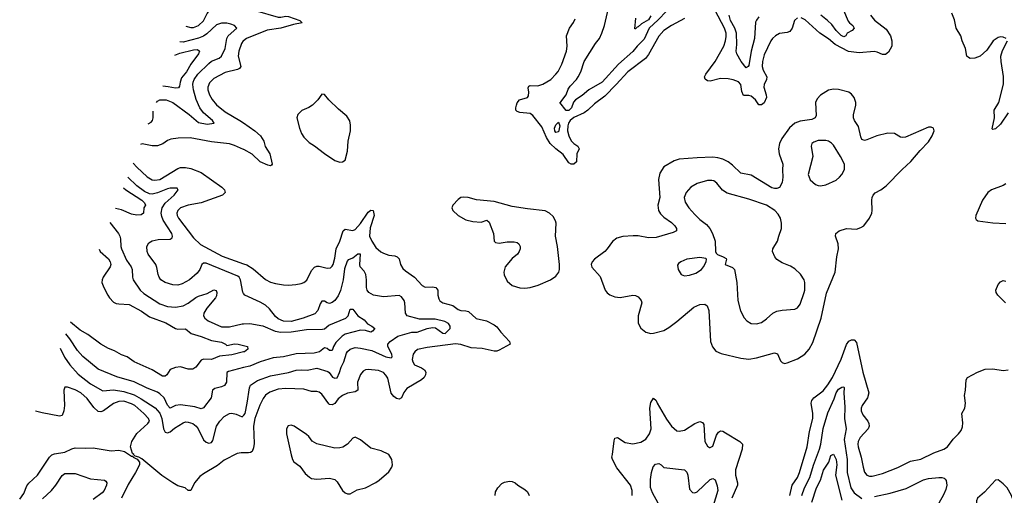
# Model space of a CAD drawing. Header units: inches. Extents: x 1173000 to 1307049, y 522583 to 678455.
# Tile 12 of 256: x 1178259 to 1185919, y 552872 to 556575. Entities that reach past the tile are written whole.
import ezdxf

# ---------------------------------------------------------------- set-up
doc = ezdxf.new("R2010")
doc.units = ezdxf.units.IN
doc.header["$MEASUREMENT"] = 0
doc.layers.add('B1575', color=7, linetype='Continuous')
doc.layers.add('B1585', color=7, linetype='Continuous')

msp = doc.modelspace()

# ---------------------------------------------------------------- linework, layer by layer
at = {"layer": 'B1575', "color": 5}
for points, elevation in [([(1179551.9, 556524), (1179590, 556513.7), (1179610, 556513.7), (1179650, 556530.9), (1179690, 556567.5), (1179716.9, 556623.1), (1179761.5, 556678.5), (1179803, 556697), (1179830, 556700.6), (1179870, 556694), (1179950, 556665.7), (1180000, 556658.5)], 880), ([(1179323.9, 555931.5), (1179330, 555940.5), (1179350, 555952.5), (1179399.3, 555950), (1179450, 555930.5), (1179577.1, 555837.1), (1179650, 555773.6), (1179716.9, 555763.1), (1179771.3, 555768.7), (1179759.5, 555790), (1179688.8, 555848.8), (1179659.8, 555890), (1179633, 555953), (1179611.6, 556030), (1179606, 556070), (1179609, 556090), (1179617, 556110), (1179645.9, 556150), (1179730, 556235), (1179750, 556252), (1179810, 556275.6), (1179828.7, 556291.3), (1179856.4, 556350), (1179870.1, 556430), (1179880.1, 556450), (1179948.4, 556510), (1179930.6, 556530), (1179901.3, 556541.3), (1179870, 556549.4), (1179830, 556548.8), (1179790, 556534.6), (1179715, 556465), (1179690, 556448), (1179649.3, 556430.7), (1179530, 556401.5), (1179505.5, 556403.3)], 860), ([(1180000, 556411), (1179998.8, 556410), (1179984, 556390), (1179962.6, 556330), (1179959.8, 556290), (1179978.5, 556210), (1179970, 556195.4), (1179952.9, 556187.1), (1179856.8, 556163.2), (1179770, 556117.8), (1179735.7, 556084.3), (1179722.1, 556050), (1179722.2, 556030), (1179734.7, 555990), (1179755.1, 555955.1), (1179791.2, 555911.2), (1179858.1, 555858.1), (1179972.8, 555790), (1180000, 555771.2)], 880), ([(1179465.8, 556300.2), (1179504.8, 556315.2), (1179610, 556341.8), (1179642.6, 556342.6), (1179658.9, 556330), (1179650.2, 556310), (1179590, 556228.2), (1179556.3, 556170), (1179518.4, 556121.6), (1179507, 556090), (1179502.6, 556057.4), (1179495.6, 556044.4), (1179470, 556042.3), (1179413.9, 556053.8), (1179372.1, 556056.8)], 840), ([(1179259.6, 555764.6), (1179281.6, 555778.4), (1179291.7, 555790), (1179298, 555810), (1179297.7, 555863.5)], 860), ([(1180000, 555564.9), (1179930, 555596.5), (1179890, 555607.4), (1179750, 555625.4), (1179585.1, 555654.9), (1179492.8, 555652.8), (1179434.4, 555645.6), (1179410, 555635.8), (1179372.4, 555607.6), (1179330, 555594.1), (1179290, 555593.1), (1179212.4, 555607.6), (1179198, 555604.5)], 880), ([(1179141.9, 555458.8), (1179170, 555427.2), (1179250, 555352.3), (1179290, 555328.8), (1179310, 555325), (1179350, 555332.2), (1179490, 555416.3), (1179510, 555424.1), (1179550, 555425.4), (1179590, 555417.7), (1179670, 555386.7), (1179831.5, 555270), (1179851.7, 555250), (1179857.6, 555230), (1179835.5, 555210), (1179671.8, 555148.2), (1179570, 555129.9), (1179510, 555109.8), (1179488.5, 555090), (1179482.5, 555070), (1179485, 555050), (1179494.8, 555030), (1179610, 554877.2), (1179666, 554826), (1179833.5, 554733.5), (1180000, 554674.5)], 880), ([(1180000, 554443.8), (1179993.8, 554453.8), (1179978, 554550), (1179966.9, 554570), (1179957.3, 554577.3), (1179710, 554678.3), (1179690, 554679.7), (1179675.1, 554670), (1179660.8, 554630), (1179639.5, 554600.4), (1179579.7, 554550), (1179522.7, 554517.3), (1179490, 554508.6), (1179449.8, 554510.2), (1179390, 554528.2), (1179358, 554550), (1179343.1, 554570), (1179335.3, 554590), (1179326.9, 554646.9), (1179317.8, 554670), (1179259.3, 554750), (1179250.2, 554770), (1179248.2, 554810), (1179262.5, 554837.5), (1179290, 554854.5), (1179336.2, 554863.8), (1179430, 554865.3), (1179444.2, 554875.8), (1179447.9, 554890), (1179441.5, 554910), (1179375.1, 555015.1), (1179363.6, 555043.6), (1179359.8, 555070), (1179368.5, 555110), (1179390, 555145.5), (1179461.2, 555210), (1179490.9, 555250.9), (1179490, 555254), (1179484.7, 555264.7), (1179430, 555262.4), (1179410, 555258.7), (1179330, 555226.3), (1179290, 555216.9), (1179270, 555219.4), (1179230, 555238.2), (1179170, 555282.5), (1179100.2, 555350.3)], 860), ([(1179067.3, 555266.6), (1179085.5, 555250), (1179208.5, 555170), (1179231, 555150), (1179238.3, 555130), (1179225.3, 555110), (1179221.1, 555070), (1179205.1, 555054.9), (1179170, 555054), (1179130, 555061.4), (1179050, 555095.5), (1179003.2, 555104.1)], 840), ([(1178960.8, 554996.6), (1179028.4, 554910), (1179038.5, 554890), (1179044.1, 554870), (1179046.2, 554810), (1179052.2, 554790), (1179090, 554703.7), (1179127.2, 554650), (1179135, 554630), (1179136.5, 554570), (1179142, 554550), (1179196.5, 554470), (1179224.2, 554444.2), (1179350, 554362.9), (1179410, 554343.2), (1179470, 554335.8), (1179530, 554347.3), (1179570, 554368.3), (1179630, 554411.9), (1179650, 554421.5), (1179717.6, 554442.4), (1179770, 554471.8), (1179786.6, 554466.6), (1179793.8, 554450), (1179790, 554425.1), (1179782, 554410), (1179714, 554330), (1179691.4, 554290), (1179687.9, 554270), (1179698.4, 554250), (1179725.5, 554230), (1179830, 554184.2), (1179890, 554182.5), (1179990, 554207.8), (1180000, 554207.9)], 840), ([(1178878.5, 554788.2), (1178886, 554770), (1178950, 554714.3), (1178963.1, 554690), (1178967.2, 554670), (1178963.9, 554650), (1178909, 554570), (1178900.3, 554550), (1178898.5, 554530), (1178913.4, 554490), (1178944.1, 554430), (1178957.1, 554410), (1178990, 554377.1), (1179010, 554366.2), (1179030, 554362.1), (1179110, 554358.4), (1179205.6, 554305.6), (1179270, 554261.3), (1179395.7, 554215.7), (1179470.9, 554170.9), (1179490, 554164.7), (1179550, 554168.5), (1179592.5, 554132.5), (1179670, 554109.1), (1179750, 554076.1), (1179830, 554065), (1179860.4, 554050), (1179870, 554038), (1179930, 554051.4), (1179958, 554050), (1180000, 554038.6)], 820), ([(1180000, 553988.3), (1179910, 553965.8), (1179814.3, 553954.3), (1179750, 553928.8), (1179687.9, 553932.1), (1179670, 553923.6), (1179629.3, 553870.7), (1179605.4, 553854.6), (1179570, 553853), (1179510, 553871.7), (1179470, 553868.1), (1179430, 553850.7), (1179402.8, 553810), (1179390, 553798.4), (1179370, 553799.1), (1179289.9, 553849.9), (1179150, 553911.8), (1179095.6, 553950), (1179050, 553965.6), (1178995.6, 553995.6), (1178950, 554014.4), (1178890, 554049.8), (1178790, 554125.3), (1178730, 554158.2), (1178654.8, 554221.3)], 820), ([(1180000, 553866.2), (1179882.7, 553837.2), (1179870, 553828), (1179867.2, 553752.8), (1179861.3, 553738.7), (1179852.2, 553727.8), (1179830, 553715.3), (1179777, 553703), (1179758.7, 553690), (1179747.6, 553630), (1179690, 553552), (1179670, 553546), (1179621, 553561), (1179510, 553577.6), (1179470, 553570.9), (1179430, 553551.3), (1179410, 553573.6), (1179382.9, 553630), (1179350, 553662.9), (1179330, 553675.5), (1179250, 553707.3), (1179150, 553755.5), (1179015.5, 553795.5), (1178870, 553854.8), (1178750, 553952.8), (1178710, 553999.3), (1178650, 554090.7), (1178618.3, 554128.6)], 840), ([(1178574.3, 554017.2), (1178606.9, 553946.9), (1178648, 553888), (1178715.1, 553815.1), (1178810, 553739.5), (1178906.4, 553686.4), (1178990, 553693.1), (1179070, 553680.6), (1179150, 553654.2), (1179203.9, 553623.9), (1179311.9, 553551.9), (1179350, 553510.5), (1179365.8, 553470), (1179376.7, 553390), (1179390, 553362.8), (1179410, 553357.3), (1179430, 553365.5), (1179464.2, 553395.8), (1179530, 553436.9), (1179550, 553442.9), (1179570, 553442.1), (1179606, 553430), (1179630.8, 553410.8), (1179646.8, 553390), (1179690, 553304.8), (1179710, 553285.7), (1179730, 553278.9), (1179750, 553283.1), (1179762.1, 553297.9), (1179790.1, 553410), (1179815.1, 553450), (1179850, 553485.5), (1179890, 553509.2), (1179910, 553511.3), (1179943.8, 553503.8), (1179990, 553481.7), (1180000, 553492.5)], 860), ([(1180000, 553202.2), (1179982.6, 553202.6), (1179950, 553197.7), (1179850, 553146), (1179796.9, 553103.1), (1179690, 553040.3), (1179661.5, 553018.5), (1179618.9, 552970), (1179590, 552909.3), (1179570, 552909.4), (1179545.2, 552930), (1179490, 552945.8), (1179449.2, 552969.2), (1179364.9, 553024.9), (1179210, 553156), (1179186, 553170), (1179156.4, 553176.4), (1179146, 553186), (1179148, 553190), (1179137.2, 553197.2), (1179121.6, 553250), (1179131, 553290), (1179170, 553353.7), (1179256.9, 553430), (1179269.7, 553450), (1179262, 553470), (1179226, 553510), (1179154.5, 553570), (1179130, 553584.8), (1179070, 553605.2), (1179030, 553602.2), (1178990, 553587.1), (1178910, 553530.6), (1178890, 553522.9), (1178870, 553524.8), (1178835.5, 553555.5), (1178785.2, 553625.2), (1178734, 553670), (1178690, 553692.8), (1178630, 553713.5), (1178610, 553714.5), (1178603.6, 553690), (1178607.6, 553570), (1178603.5, 553530), (1178590, 553493.6), (1178570, 553487.4), (1178433.2, 553513.2), (1178380.8, 553526.9)], 880), ([(1178259, 552840.9), (1178290, 552887), (1178315.5, 552944.5), (1178330, 552966.5), (1178398.5, 553030), (1178489.9, 553170.1), (1178510, 553186.7), (1178530, 553194.7), (1178610, 553208.2), (1178664.9, 553235.1), (1178690, 553240.7), (1178770, 553238.5), (1178830, 553242.3), (1178970, 553219.5), (1179030, 553224), (1179073.3, 553213.3), (1179130, 553178), (1179138, 553178), (1179142, 553170), (1179172.7, 553152.7), (1179191.1, 553131.1), (1179190.8, 553110), (1179160.3, 553050), (1179103.4, 552956.7), (1179050.4, 552849.6)], 880), ([(1178436.3, 552843.7), (1178507.6, 552910), (1178539.9, 552950), (1178590, 553026.9), (1178610, 553041.1), (1178690, 553040.9), (1178810, 553000.8), (1178918, 552990), (1178930, 552982.8), (1178936.4, 552970), (1178933.7, 552950), (1178916.5, 552910), (1178900.3, 552890), (1178830, 552838.7)], 860)]:
    msp.add_lwpolyline(points, dxfattribs=dict(at, elevation=elevation))
at = {"layer": 'B1585', "color": 5}
for points, elevation in [([(1183290, 556641.3), (1183225.8, 556574.2), (1183154.9, 556510), (1183116.2, 556423.8), (1183063.2, 556370), (1183030, 556327.7), (1182917, 556230), (1182790.2, 556090), (1182687.2, 556030), (1182634.3, 555985.7), (1182582, 555950), (1182567.8, 555932.2), (1182552, 555890), (1182530, 555868.3), (1182510, 555868.2), (1182460.5, 555930), (1182470, 555935.9), (1182511, 555989), (1182526.9, 556033.1), (1182541.8, 556058.2), (1182590, 556108.4), (1182603.8, 556130), (1182624.4, 556170), (1182651.2, 556250), (1182738.7, 556390), (1182768.7, 556430), (1182787, 556470), (1182807.8, 556530), (1182849.8, 556710)], 860), ([(1180000, 556658.5), (1180090, 556645.6), (1180270, 556595.7), (1180290, 556594.8), (1180330, 556602.3), (1180350, 556598.9), (1180437.1, 556570), (1180457.3, 556550), (1180390, 556537.6), (1180291.7, 556508.3), (1180185.3, 556494.7), (1180023.6, 556430), (1180000, 556411)], 880), ([(1184310, 556589.7), (1184285.3, 556570), (1184268, 556510), (1184250, 556484.2), (1184230, 556475.1), (1184170, 556467.4), (1184137.6, 556450), (1184115.6, 556430), (1184101.8, 556410), (1184050, 556301.3), (1184036.3, 556250), (1184035, 556210), (1184042.6, 556182.6), (1184071.3, 556130), (1184067.9, 556110), (1184049.5, 556070.5), (1184047.1, 556050), (1184066.9, 555990), (1184067.6, 555970), (1184050, 555927.3), (1184030, 555912), (1184010, 555912), (1183984.4, 555950), (1183950, 555979.2), (1183930, 555984), (1183890, 555984), (1183876.6, 556016.6), (1183868, 556070), (1183850, 556091.2), (1183810, 556107.1), (1183770, 556115), (1183710, 556116.8), (1183630, 556096.8), (1183610, 556099.4), (1183591.7, 556111.7), (1183587.1, 556130), (1183596.2, 556150), (1183669.9, 556250), (1183736.2, 556370), (1183751, 556410), (1183755.3, 556444.7), (1183753.7, 556470), (1183741, 556510), (1183670, 556647.6)], 880), ([(1184669, 556649), (1184704.8, 556564.8), (1184714.6, 556550), (1184741.1, 556530), (1184751.7, 556510), (1184736.4, 556490), (1184695.8, 556470), (1184686.8, 556450), (1184670, 556443), (1184650, 556453.3), (1184610, 556490.6), (1184576.8, 556536.8), (1184543, 556570), (1184490.5, 556610)], 860), ([(1183430, 556584.3), (1183330.1, 556529.9), (1183270.2, 556490), (1183230, 556447.7), (1183150, 556305.1), (1183126.6, 556273.4), (1182989.7, 556170.3), (1182899.8, 556070), (1182810, 555980.9), (1182730, 555918.9), (1182678.7, 555870), (1182650, 555851.1), (1182570, 555813), (1182541.8, 555790), (1182527.4, 555770), (1182522.8, 555750), (1182521.3, 555710), (1182530, 555671.7), (1182550, 555632.8), (1182570, 555611.8), (1182600.7, 555590), (1182610.7, 555570), (1182593.7, 555530), (1182590.2, 555469.8), (1182570, 555449.4), (1182550, 555449.6), (1182530, 555460.5), (1182486.5, 555526.5), (1182429.2, 555569.2), (1182385.2, 555610), (1182357.1, 555657.1), (1182322, 555742), (1182249.8, 555829.8), (1182230, 555845.6), (1182150, 555853.6), (1182130, 555860.5), (1182119.6, 555870), (1182117.4, 555890), (1182123.8, 555910), (1182130, 555927.7), (1182146.9, 555950), (1182208.7, 555970), (1182216.9, 555983.1), (1182220.5, 556010), (1182214.2, 556045.8), (1182221.1, 556058.9), (1182230, 556063.8), (1182290, 556060.6), (1182330, 556072.4), (1182389.8, 556110), (1182429.8, 556150), (1182446.9, 556173.1), (1182476.2, 556230), (1182513, 556330), (1182517.6, 556370), (1182513.7, 556450), (1182536.9, 556510), (1182567.1, 556552.9), (1182579.3, 556580.7)], 880), ([(1183170, 556606), (1183150, 556574.9), (1183096.2, 556543.8), (1183070, 556518.7), (1183062.3, 556517.7), (1183050, 556503.7), (1183044.5, 556504.5), (1183051.7, 556588.3)], 840), ([(1184010, 556597.7), (1183990, 556571.2), (1183984.1, 556555.9), (1183976.4, 556430), (1183949.7, 556330.3), (1183930, 556219), (1183926.4, 556210), (1183910, 556199.7), (1183870.5, 556250.5), (1183838.3, 556310), (1183832.1, 556330), (1183837.9, 556382.1), (1183836.6, 556470), (1183822.2, 556510), (1183789.2, 556570), (1183778.1, 556610)], 860), ([(1184877.4, 556610), (1184910, 556571.7), (1185000.6, 556500.6), (1185033.1, 556450), (1185044.9, 556410), (1185043, 556370), (1185017, 556323), (1184994.9, 556305.1), (1184970, 556303.6), (1184930, 556323), (1184907.5, 556327.5), (1184790, 556316.2), (1184706.7, 556326.7), (1184603.4, 556383.4), (1184550, 556425.7), (1184483.1, 556470), (1184370, 556574.8), (1184337.2, 556590)], 880), ([(1185932, 556430), (1185910, 556438.9), (1185890, 556441.1), (1185870, 556435.4), (1185832.4, 556410), (1185781.8, 556338.2), (1185730.4, 556290), (1185690, 556274.7), (1185654.3, 556274.3), (1185639.7, 556279.7), (1185627.3, 556290), (1185616.9, 556350), (1185589.8, 556410), (1185579.3, 556450), (1185544.4, 556510), (1185530, 556574), (1185510, 556626)], 880), ([(1185949.4, 555850.6), (1185890, 555761.8), (1185850, 555725.6), (1185830, 555720.9), (1185825.4, 555725.4), (1185841.2, 555810), (1185841, 555870), (1185876.9, 555930), (1185913, 556073), (1185913.7, 556133.7), (1185894.9, 556250), (1185892.9, 556290), (1185905.8, 556334.2), (1185942.9, 556410)], 880), ([(1180000, 555771.2), (1180088.4, 555710), (1180132.3, 555670), (1180158.4, 555630), (1180168.7, 555588.7), (1180205, 555530), (1180222.8, 555450), (1180218, 555442), (1180210, 555437.2), (1180190, 555441.6), (1180130, 555468.2), (1180067.8, 555527.8), (1180003.4, 555563.4), (1180000, 555564.9)], 880), ([(1185930, 555297.7), (1185910, 555283.9), (1185819.3, 555250), (1185790, 555229.7), (1185747.8, 555170), (1185696.4, 555050), (1185693.4, 555030), (1185699.1, 555019.1), (1185712, 555010), (1185830, 554992.8), (1185930, 554988.3)], 920), ([(1180000, 554674.5), (1180025.5, 554665.4), (1180074.6, 554634.6), (1180170, 554552.9), (1180210, 554531.8), (1180250, 554521.8), (1180310, 554511.1), (1180350, 554509.3), (1180407.3, 554512.7), (1180450, 554520.7), (1180470.6, 554529.4), (1180492.5, 554547.5), (1180530, 554622), (1180551.5, 554648.5), (1180570, 554655.5), (1180590, 554655.9), (1180650, 554640.2), (1180676, 554644), (1180690, 554656.4), (1180696.5, 554670), (1180710, 554717.3), (1180720.8, 554790), (1180748.5, 554850), (1180775.6, 554930), (1180790, 554943.1), (1180850, 554932.6), (1180870, 554941.8), (1180910, 554989.2), (1180970, 555076.9), (1180990, 555091.2), (1181010, 555090.4), (1181015.9, 555050), (1180986.5, 554953.5), (1180981.6, 554890), (1180998.3, 554850), (1181030, 554802.4), (1181068.9, 554768.9), (1181090, 554756.9), (1181130, 554742.3), (1181176.9, 554736.9), (1181196.3, 554730), (1181210, 554714), (1181221.2, 554670), (1181238.7, 554638.7), (1181259.4, 554619.4), (1181330.6, 554570.6), (1181390, 554505.5), (1181413.7, 554493.7), (1181470, 554494.4), (1181496.3, 554490), (1181511.7, 554470), (1181513.1, 554430), (1181520.5, 554400.5), (1181527.5, 554387.5), (1181550, 554370.3), (1181628.6, 554348.6), (1181670, 554319), (1181690, 554310.2), (1181730, 554308.9), (1181750, 554303.7), (1181809.3, 554249.3), (1181890.1, 554230.1), (1181950, 554199.6), (1181970, 554183.7), (1182001.4, 554141.4), (1182070.4, 554070), (1182075.5, 554050), (1181990, 554003.1), (1181970, 553994.7), (1181950, 553993.3), (1181855.6, 554015.6), (1181770, 554019.1), (1181690, 554047), (1181650, 554050.6), (1181430, 554024.1), (1181353.1, 554006.9), (1181332.2, 553990), (1181320.9, 553970), (1181312.8, 553930), (1181317.8, 553910), (1181330, 553889), (1181385.3, 553865.3), (1181408.5, 553850), (1181418, 553830), (1181416.3, 553810), (1181406.7, 553790), (1181385.7, 553770), (1181270, 553704.1), (1181246.6, 553673.4), (1181230, 553631.3), (1181210, 553621.1), (1181190, 553627), (1181170, 553641), (1181150, 553667.4), (1181122.8, 553782.8), (1181108.6, 553808.6), (1181090, 553828.6), (1181050, 553844.1), (1180970, 553851.1), (1180950, 553849.6), (1180930, 553839.6), (1180910, 553812.3), (1180887.9, 553752.1), (1180890, 553689.8), (1180870, 553678.4), (1180810, 553668.5), (1180770, 553649.2), (1180737.3, 553622.7), (1180710, 553588), (1180690, 553575.3), (1180670, 553578.4), (1180664.2, 553584.2), (1180610, 553659.2), (1180590, 553674), (1180570, 553679.3), (1180530, 553681.1), (1180470, 553697.3), (1180330, 553704.6), (1180270, 553697.5), (1180204.6, 553675.4), (1180170, 553651.6), (1180153, 553627), (1180127.1, 553572.9), (1180087.5, 553470), (1180079.2, 553410), (1180083.9, 553276.1), (1180078.3, 553241.7), (1180066.3, 553213.7), (1180054.8, 553205.2), (1180038.6, 553201.4), (1180000, 553202.2)], 880), ([(1180000, 553492.5), (1180003.6, 553496.4), (1180011.8, 553510), (1180029.1, 553590), (1180046, 553710), (1180055.3, 553730), (1180110, 553766.6), (1180210, 553801.2), (1180351, 553829), (1180410, 553845.2), (1180450, 553849.9), (1180494.2, 553845.8), (1180570, 553861), (1180655.7, 553835.7), (1180666.9, 553826.9), (1180691.2, 553791.2), (1180710, 553783), (1180727.5, 553787.5), (1180748, 553828), (1180759.7, 553870), (1180779.4, 553910), (1180801.9, 553978.1), (1180810, 553992.8), (1180830, 554010.8), (1180870, 554022), (1180910, 554018.5), (1180998.4, 553998.4), (1181107.6, 553950), (1181150, 553941.6), (1181157.6, 553950), (1181153.8, 553970), (1181122.3, 554030), (1181122.3, 554050), (1181140.3, 554070), (1181200.3, 554110), (1181310, 554141.6), (1181350, 554142.9), (1181429, 554171), (1181470, 554179.3), (1181494.8, 554174.8), (1181550, 554133.5), (1181570, 554132.2), (1181606.8, 554170), (1181607.2, 554190), (1181596.1, 554210), (1181566.4, 554226.4), (1181490, 554244.2), (1181370, 554244.1), (1181274.4, 554270), (1181259.6, 554290), (1181254.7, 554370), (1181249.2, 554389.2), (1181230, 554417), (1181210, 554427.6), (1181090, 554417.2), (1181010.2, 554430.2), (1180974.9, 554450), (1180961.1, 554470), (1180956.1, 554490), (1180958.2, 554550), (1180951.6, 554591.6), (1180937.8, 554617.8), (1180906.7, 554650), (1180904.3, 554670), (1180910, 554750.7), (1180890, 554750.2), (1180850, 554718.7), (1180815, 554705), (1180806.1, 554693.9), (1180785.7, 554634.2), (1180775.7, 554550), (1180754.4, 554465.6), (1180735.5, 554424.5), (1180710, 554388), (1180690, 554372.4), (1180670, 554366.7), (1180650, 554371.5), (1180630, 554383.9), (1180610, 554383.6), (1180597.3, 554362.7), (1180578.3, 554310), (1180554.6, 554285.4), (1180465.1, 554250), (1180370, 554226), (1180310, 554228.4), (1180270, 554247.2), (1180250, 554264.5), (1180203.2, 554323.2), (1180170, 554351.4), (1180130, 554374.9), (1180009.2, 554429.2), (1180000, 554443.8)], 860), ([(1185929.1, 554370), (1185867.7, 554430), (1185856.5, 554450), (1185853.8, 554470), (1185870, 554513.4), (1185890, 554534.6), (1185910, 554544.6), (1185930, 554540.3)], 880), ([(1180000, 554207.9), (1180050, 554208.8), (1180150, 554192.4), (1180246.7, 554150), (1180290, 554142.6), (1180370, 554144.8), (1180490, 554164), (1180615, 554165), (1180630, 554167.1), (1180664.2, 554195.8), (1180797.2, 554250), (1180813.5, 554270), (1180830, 554320.5), (1180839.5, 554320.5), (1180850, 554320.3), (1180890, 554269), (1180938.2, 554238.2), (1180965.9, 554205.9), (1180999.1, 554190), (1181022.4, 554170), (1181004.9, 554150), (1180990, 554142), (1180950, 554156.4), (1180910, 554158.4), (1180792.2, 554127.8), (1180768.8, 554111.2), (1180718.9, 554061.2), (1180699.5, 554030), (1180690, 553999.6), (1180670, 553998.5), (1180650, 554014.3), (1180630, 554019.7), (1180592, 553990), (1180550, 553977.5), (1180410, 553973.1), (1180310, 553950.8), (1180230, 553942.2), (1180130, 553911.9), (1180050, 553878.5), (1180000, 553866.2)], 840), ([(1180000, 554038.6), (1180030.4, 554030.4), (1180034.8, 554010), (1180006.8, 553990), (1180000, 553988.3)], 820), ([(1184249.9, 552870), (1184269.2, 552950), (1184309.5, 553010.5), (1184326, 553050), (1184384, 553250), (1184402.9, 553370), (1184428.1, 553470), (1184427.9, 553510), (1184415.8, 553590), (1184420.7, 553610), (1184437.6, 553630), (1184510, 553686.7), (1184546.7, 553733.3), (1184582.5, 553790), (1184650, 553932.8), (1184690, 554046), (1184710, 554072), (1184730, 554082.4), (1184750, 554083), (1184770, 554061), (1184817.2, 553830), (1184866, 553670), (1184854.2, 553630), (1184812.2, 553570), (1184805.4, 553550), (1184805.4, 553530), (1184818.5, 553498.5), (1184855.8, 553450), (1184864.9, 553430), (1184867.1, 553410), (1184860.8, 553390), (1184796.8, 553323.2), (1184783, 553290), (1184780.2, 553270), (1184781, 553250), (1184805.8, 553170), (1184820.2, 553090), (1184832.1, 553052.1), (1184848.2, 553028.2), (1184870, 553020.3), (1184890, 553022), (1184970, 553042.2), (1185090, 553087.2), (1185190, 553138.4), (1185270, 553153.8), (1185370, 553202), (1185449.1, 553230.9), (1185477.4, 553250), (1185522, 553310), (1185563.6, 553350), (1185583.5, 553376.5), (1185594.7, 553405.3), (1185597.2, 553437.2), (1185589.3, 553510), (1185612.7, 553550), (1185617, 553590), (1185609.3, 553650), (1185618, 553690), (1185620.9, 553770), (1185631.5, 553788.5), (1185710, 553832), (1185770, 553854.6), (1185830, 553855.6), (1185910, 553843.6), (1185950, 553848.9)], 880), ([(1184344.8, 552870), (1184365, 552930), (1184404.6, 553010), (1184434.3, 553105.7), (1184481.2, 553230), (1184492.3, 553270), (1184508.5, 553391.5), (1184546.5, 553513.5), (1184596.1, 553623.9), (1184611.7, 553670), (1184630, 553699.2), (1184654.4, 553714.4), (1184670, 553716.3), (1184673.4, 553710), (1184670.2, 553670), (1184677.9, 553557.9), (1184674.5, 553470), (1184688.6, 553390), (1184673.6, 553306.4), (1184695, 553150), (1184696.6, 553050), (1184725.4, 552930), (1184750.9, 552890), (1184810, 552848)], 860), ([(1183022.9, 552870), (1183022.4, 552910), (1183009.6, 552950), (1182905, 553085), (1182869.7, 553150), (1182865.1, 553170), (1182871.2, 553190), (1182883.5, 553296.5), (1182890, 553316), (1182910, 553321.6), (1182970, 553283.9), (1183030, 553272.4), (1183090, 553286.9), (1183130, 553310.3), (1183158.8, 553350), (1183170.5, 553389.5), (1183161.5, 553550), (1183170, 553594), (1183190, 553627.3), (1183210, 553611), (1183218, 553590), (1183290, 553465.3), (1183330, 553410.3), (1183370, 553373.7), (1183390, 553370.3), (1183430, 553380.3), (1183510, 553431.8), (1183550, 553445.5), (1183570, 553438.8), (1183582, 553422), (1183588.8, 553290), (1183610, 553254), (1183625.1, 553245.1), (1183630, 553243), (1183650, 553254.8), (1183680.8, 553339.2), (1183695.6, 553364.4), (1183710, 553374), (1183730, 553370.5), (1183750, 553358.9), (1183862, 553290), (1183880.9, 553270), (1183878.2, 553230), (1183828.1, 553070), (1183827.4, 553030), (1183843.5, 552970), (1183843, 552950), (1183798.8, 552850)], 880), ([(1184421, 552819), (1184458.3, 552930), (1184489.9, 552990.1), (1184511.9, 553068.1), (1184552.6, 553130), (1184570, 553182), (1184590, 553191.6), (1184611, 553150), (1184614.8, 553110), (1184606.1, 553030), (1184654, 552834.1)], 840), ([(1183225.2, 552810), (1183181.1, 552890), (1183167.4, 552932.6), (1183165.1, 552994.9), (1183172.8, 553050), (1183186, 553094), (1183205, 553115), (1183230, 553118.5), (1183248.8, 553108.8), (1183270, 553088.9), (1183430.5, 553070), (1183450, 553052.7), (1183457.6, 553030), (1183470, 552919.1), (1183493.3, 552893.3), (1183510, 552891.7), (1183530, 552899.6), (1183630, 552994.7), (1183650, 553003.1), (1183670, 552993.4), (1183685.9, 552945.9), (1183689.1, 552910), (1183654.2, 552790)], 860), ([(1181958.7, 552870), (1181961.8, 552898.2), (1181978.3, 552930), (1182010, 552963.1), (1182030, 552974.9), (1182070, 552983.1), (1182090, 552980.3), (1182114, 552970), (1182134.8, 552950), (1182190, 552918), (1182210, 552899.1), (1182221.7, 552870)], 880), ([(1184910, 552862.2), (1185031.5, 552888.5), (1185154, 552926), (1185290, 552993.7), (1185330, 553003.2), (1185410.3, 553010.3), (1185431.5, 553011.6), (1185450, 553006.4), (1185458.9, 552998.9), (1185466.4, 552986.4), (1185471.8, 552950), (1185463.4, 552916.6), (1185445.1, 552874.9), (1185386, 552770)], 860)]:
    msp.add_lwpolyline(points, dxfattribs=dict(at, elevation=elevation))
for points, elevation in [([(1184590, 556034.8), (1184550, 556026.6), (1184490, 555987.2), (1184462, 555958), (1184450.2, 555930), (1184455.2, 555830), (1184447.2, 555810), (1184422, 555798), (1184330, 555783.9), (1184290, 555770.6), (1184247.7, 555732.3), (1184187.4, 555650), (1184168.8, 555610), (1184160.9, 555570), (1184167.3, 555530), (1184196.3, 555450), (1184193.6, 555406.4), (1184197, 555350), (1184191.8, 555308.2), (1184170, 555269.7), (1184150, 555259.8), (1184130, 555259.8), (1184110, 555267.1), (1183950, 555363.8), (1183870, 555380.5), (1183803.7, 555443.7), (1183770, 555468.1), (1183730, 555488.2), (1183690, 555499.8), (1183650, 555503.7), (1183530, 555499.7), (1183390, 555488), (1183350, 555475.8), (1183270.3, 555429.7), (1183239.5, 555380.5), (1183228.9, 555330), (1183239.4, 555190), (1183222.4, 555130), (1183229.2, 555090), (1183243.2, 555063.2), (1183270, 555036.5), (1183330, 554995.5), (1183356.1, 554970), (1183368.8, 554950), (1183368, 554930), (1183342.2, 554917.8), (1183210, 554880.3), (1183150, 554877.2), (1183070, 554892.2), (1183032.3, 554892.3), (1182950, 554886), (1182905.5, 554874.5), (1182870, 554849.4), (1182830.3, 554790), (1182810.4, 554770), (1182730, 554711.1), (1182713.1, 554690), (1182706, 554670), (1182710, 554648.2), (1182774.8, 554574.8), (1182814.4, 554470), (1182830, 554448.2), (1182850, 554432.4), (1182890, 554416.5), (1182930, 554411.7), (1183030, 554430.4), (1183048.5, 554428.5), (1183070, 554417.3), (1183082.8, 554402.8), (1183092.7, 554390), (1183099.5, 554370), (1183071.2, 554270), (1183071.3, 554211.3), (1183092.3, 554172.3), (1183130, 554143.1), (1183170, 554132.2), (1183190, 554133.7), (1183270, 554156), (1183310, 554178.9), (1183370, 554224.2), (1183503.6, 554336.4), (1183550, 554358.2), (1183590, 554361.1), (1183607.1, 554347.1), (1183619.2, 554310), (1183632.4, 554070), (1183647.6, 554027.6), (1183674.2, 553994.2), (1183716.5, 553976.5), (1183870, 553939.7), (1183930, 553931.3), (1183990, 553941.2), (1184130, 553982), (1184153.1, 553973.1), (1184178.7, 553918.7), (1184190, 553904.9), (1184210, 553899.3), (1184230, 553903.8), (1184310, 553935.3), (1184367.6, 553970), (1184401.1, 554010), (1184430, 554060.7), (1184493.4, 554250), (1184534.7, 554445.3), (1184602.2, 554610), (1184615.3, 554730), (1184629.8, 554790), (1184627.1, 554830), (1184606, 554890), (1184609.1, 554910.9), (1184635.3, 554930), (1184690, 554948.4), (1184770, 554944.9), (1184803.7, 554956.3), (1184826.6, 554970), (1184869.6, 555030), (1184887.3, 555070), (1184891.8, 555090), (1184887.6, 555170), (1184889.6, 555190), (1184898.4, 555210), (1184913.9, 555226.1), (1184959.3, 555250), (1184998.4, 555281.6), (1185123.6, 555410), (1185191.5, 555470), (1185263.8, 555556.2), (1185330, 555625.5), (1185358, 555670), (1185372, 555710), (1185369, 555730), (1185350, 555739.5), (1185330, 555738.4), (1185150, 555661.7), (1185130, 555658.3), (1185110, 555661.3), (1185064, 555690), (1185012.9, 555692.9), (1184928.2, 555671.8), (1184850, 555640.8), (1184830, 555635.6), (1184818.8, 555638.8), (1184810, 555643.6), (1184801.9, 555661.9), (1184784.8, 555744.8), (1184752.8, 555790), (1184745.8, 555810), (1184746.6, 555833.4), (1184763.7, 555910), (1184763.8, 555930), (1184750.8, 555970), (1184730, 555996), (1184710, 556009.8), (1184630, 556031.7)], 920), ([(1180610, 555995.3), (1180577.3, 555950), (1180537.1, 555910), (1180508.2, 555891.8), (1180452.9, 555867.1), (1180422, 555838), (1180416, 555810), (1180436, 555730), (1180451.8, 555690), (1180470, 555659.6), (1180510, 555619.6), (1180553.7, 555593.7), (1180630, 555532.2), (1180710, 555479.5), (1180750, 555466.7), (1180770, 555468.5), (1180790, 555480.7), (1180808.9, 555551.1), (1180814.4, 555630), (1180832.6, 555710), (1180833.6, 555753.6), (1180828, 555788), (1180804, 555824), (1180738.9, 555878.9), (1180665.2, 555950), (1180630, 555994)], 920), ([(1182430, 555695.9), (1182421.2, 555710), (1182419, 555730), (1182430, 555756.1), (1182450, 555776.3), (1182460.6, 555750), (1182450, 555701.4)], 860), ([(1184530, 555634.3), (1184470, 555633.5), (1184437.7, 555622.3), (1184420.7, 555610), (1184418, 555602), (1184415.5, 555590), (1184427.9, 555510), (1184394, 555370), (1184408.8, 555328.8), (1184450, 555293), (1184470, 555284.4), (1184490, 555282.4), (1184530, 555288.4), (1184610, 555326), (1184637, 555350), (1184654, 555370), (1184674.5, 555410), (1184675.6, 555450), (1184645.4, 555510), (1184590, 555598), (1184573.9, 555613.9), (1184550, 555629.6)], 940), ([(1183644.1, 555324.1), (1183610, 555323.9), (1183530, 555298.7), (1183479.5, 555270), (1183443.6, 555230), (1183429, 555190), (1183435.6, 555155.6), (1183465.7, 555110), (1183510, 555058.9), (1183550, 555020.3), (1183601, 554981), (1183628.9, 554950), (1183648.9, 554910), (1183668.9, 554850), (1183670.7, 554770.7), (1183677.3, 554757.3), (1183687.7, 554747.7), (1183731.3, 554730), (1183754.9, 554714.9), (1183758.8, 554710), (1183746, 554670), (1183805.1, 554645.1), (1183820.3, 554630), (1183838.6, 554530), (1183845.7, 554390), (1183867.3, 554307.3), (1183894.9, 554254.9), (1183916, 554230), (1183950, 554210.7), (1183990, 554208.2), (1184030, 554218), (1184070, 554245.5), (1184117, 554290), (1184150, 554307), (1184190, 554314.6), (1184290, 554322.4), (1184310, 554333), (1184330, 554360.7), (1184361.5, 554450), (1184366, 554470), (1184366.6, 554530), (1184361.3, 554550), (1184333.6, 554593.6), (1184290, 554635.6), (1184255.3, 554655.3), (1184190, 554681.1), (1184150, 554708), (1184134.3, 554730), (1184115.6, 554770), (1184118.7, 554790), (1184154, 554850), (1184163.5, 554890), (1184186.6, 554950), (1184185.4, 554990), (1184176.4, 555030), (1184160, 555060), (1184132.6, 555090), (1184069.9, 555129.9), (1183930, 555178.5), (1183763.3, 555223.3), (1183727.2, 555247.2), (1183682.7, 555302.7), (1183659.6, 555319.6)], 940), ([(1181710, 555194.3), (1181691.3, 555190), (1181670, 555175.1), (1181627.3, 555130), (1181620.7, 555110), (1181627.7, 555090), (1181670.7, 555050), (1181730, 555017), (1181783, 555003), (1181850, 554998.5), (1181894, 555014), (1181910, 554998.8), (1181943.7, 554910), (1181950.7, 554850.7), (1181960.5, 554840.5), (1181990, 554836.4), (1182050, 554844.7), (1182105.4, 554845.4), (1182130, 554839.5), (1182142.4, 554830), (1182151.6, 554810), (1182151.6, 554790), (1182144.6, 554770), (1182131.8, 554750), (1182090, 554715.4), (1182036.5, 554650), (1182024.8, 554610), (1182027.5, 554587.5), (1182050, 554538.7), (1182090, 554506.2), (1182150, 554487), (1182190, 554484.3), (1182230, 554489.3), (1182292.7, 554507.3), (1182389.5, 554550), (1182430, 554578.7), (1182452.4, 554610), (1182458, 554630), (1182457.6, 554670), (1182442.2, 554810), (1182426.4, 554890), (1182432.1, 554990), (1182427.6, 555010), (1182410, 555042.7), (1182380.9, 555070), (1182347.4, 555087.4), (1182210, 555102), (1182090, 555122), (1181950, 555160.3), (1181812.2, 555172.2), (1181748, 555190)], 920), ([(1183550, 554723.7), (1183450, 554711.6), (1183401, 554690), (1183383.1, 554676.9), (1183376.3, 554663.7), (1183381.1, 554630), (1183404.9, 554590), (1183430, 554580.7), (1183470, 554586.2), (1183517.8, 554602.2), (1183563.7, 554630), (1183579.3, 554650), (1183599, 554690), (1183602, 554710), (1183596.5, 554716.5)], 940), ([(1180370, 553418), (1180347.2, 553412.8), (1180333.8, 553390), (1180334.2, 553350), (1180370, 553186), (1180382, 553150), (1180392.8, 553132.8), (1180439, 553099), (1180480.7, 553040.7), (1180512.6, 553012.6), (1180530, 553003.5), (1180570, 552996.5), (1180670, 553004.6), (1180710, 552995.8), (1180730, 552977.1), (1180771.5, 552910), (1180790, 552890.3), (1180810, 552882.6), (1180830, 552884.7), (1180885.6, 552914.4), (1180950, 552930.2), (1181030, 552972.9), (1181055.8, 552990), (1181130, 553055.3), (1181154.7, 553090), (1181160.4, 553110), (1181154.5, 553150), (1181130, 553189.6), (1181070, 553217.2), (1180990, 553239.2), (1180910, 553305.1), (1180870, 553323.7), (1180850, 553316), (1180810.2, 553269.8), (1180772.4, 553247.6), (1180750, 553241.1), (1180710, 553238.5), (1180570, 553273), (1180533.5, 553293.5), (1180507.6, 553330), (1180490, 553344.7), (1180394.3, 553410)], 920), ([(1185870, 552992.7), (1185850.6, 552989.4), (1185764.2, 552895.8), (1185710.5, 552850), (1185703.1, 552830), (1185703.1, 552803.1), (1185710, 552784.7), (1185724.7, 552770), (1185810, 552733), (1185856.7, 552696.7), (1185926, 552630), (1185950, 552624), (1185970, 552636), (1185981.2, 552650), (1185999.6, 552690), (1186007.7, 552732.3), (1186002, 552790), (1185974, 552870), (1185941.6, 552930), (1185910, 552962)], 880)]:
    msp.add_lwpolyline(points, close=True, dxfattribs=dict(at, elevation=elevation))

doc.saveas('drawing.dxf')
